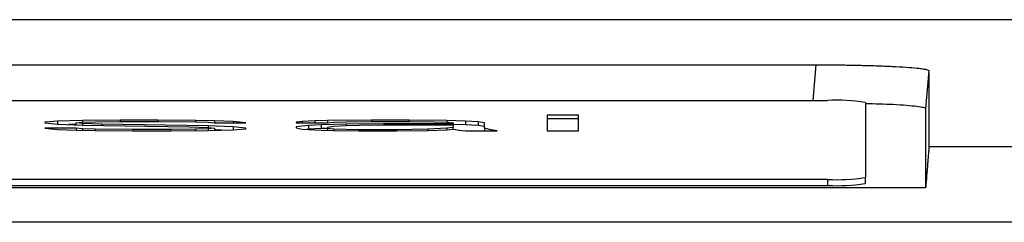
# Model space of a CAD drawing. Header units: millimetres. Extents: x 0 to 2235, y 0 to 1727.
# Tile 20 of 60: x 818 to 870, y 627 to 638. Entities that reach past the tile are written whole.
import ezdxf

# ---------------------------------------------------------------- set-up
doc = ezdxf.new("R2010")
doc.units = ezdxf.units.MM
doc.header["$LTSCALE"] = 2

msp = doc.modelspace()

# ---------------------------------------------------------------- linework, layer by layer
for p, q in [((1045.512, 637.992), (550.525, 637.992)), ((735.651, 635.599), (860.446, 635.599)), ((860.281, 633.706), (860.446, 635.599)), ((866.423, 635.287), (866.249, 633.283)), ((866.423, 635.287), (866.423, 631.241)), ((735.049, 633.706), (861.049, 633.706)), ((863.049, 633.602), (863.049, 629.624)), ((847.833, 632.93), (846.167, 632.93)), ((846.167, 632.93), (846.167, 632.092)), ((847.833, 632.092), (847.833, 632.93)), ((866.249, 633.283), (866.249, 629.066)), ((820.167, 632.609), (819.5, 632.555)), ((819.5, 632.555), (819.5, 632.52)), ((819.5, 632.52), (820.167, 632.448)), ((821.5, 632.644), (820.167, 632.609)), ((820.167, 632.609), (820.167, 632.448)), ((820.167, 632.448), (821.5, 632.395)), ((821.167, 632.436), (820.756, 632.425)), ((821.167, 632.52), (821.5, 632.555)), ((821.5, 632.484), (821.167, 632.52)), ((821.167, 632.408), (821.167, 632.52)), ((823.5, 632.662), (821.5, 632.644)), ((821.5, 632.644), (821.5, 632.555)), ((821.5, 632.555), (822.167, 632.573)), ((822.5, 632.448), (821.5, 632.484)), ((821.5, 632.484), (821.5, 632.395)), ((821.5, 632.395), (827.167, 632.306)), ((822.167, 632.573), (823.5, 632.591)), ((828.167, 632.359), (822.5, 632.448)), ((822.5, 632.448), (822.5, 632.379)), ((825.5, 632.662), (823.5, 632.662)), ((823.5, 632.662), (823.5, 632.591)), ((823.5, 632.591), (825.5, 632.591)), ((827.5, 632.644), (825.5, 632.662)), ((825.5, 632.662), (825.5, 632.591)), ((825.5, 632.591), (827.5, 632.573)), ((828.5, 632.627), (827.5, 632.644)), ((827.5, 632.644), (827.5, 632.573)), ((827.5, 632.573), (828.167, 632.555)), ((828.167, 632.555), (828.5, 632.52)), ((829.5, 632.306), (828.167, 632.359)), ((828.167, 632.359), (828.167, 632.27)), ((829.5, 632.591), (828.5, 632.627)), ((828.5, 632.627), (828.5, 632.52)), ((828.5, 632.52), (830.167, 632.52)), ((830.167, 632.52), (829.5, 632.591)), ((829.5, 632.591), (829.5, 632.52)), ((833.167, 632.591), (832.833, 632.555)), ((832.833, 632.555), (832.833, 632.52)), ((832.833, 632.52), (834.5, 632.52)), ((833.5, 632.377), (832.833, 632.306)), ((833.833, 632.627), (833.167, 632.591)), ((833.167, 632.591), (833.167, 632.52)), ((834.167, 632.413), (833.5, 632.377)), ((833.5, 632.377), (833.5, 632.178)), ((834.5, 632.644), (833.833, 632.627)), ((833.833, 632.627), (833.833, 632.52)), ((835.5, 632.448), (834.167, 632.413)), ((834.167, 632.413), (834.167, 632.213)), ((836.833, 632.662), (834.5, 632.644)), ((834.5, 632.644), (834.5, 632.52)), ((834.5, 632.52), (834.833, 632.555)), ((834.833, 632.555), (835.5, 632.573)), ((835.5, 632.359), (834.833, 632.324)), ((835.5, 632.573), (836.833, 632.591)), ((837.5, 632.466), (835.5, 632.448)), ((835.5, 632.448), (835.5, 632.359)), ((836.167, 632.377), (835.5, 632.359)), ((837.5, 632.395), (836.167, 632.377)), ((838.833, 632.662), (836.833, 632.662)), ((836.833, 632.662), (836.833, 632.591)), ((836.833, 632.591), (838.833, 632.591)), ((841.167, 632.466), (837.5, 632.466)), ((837.5, 632.466), (837.5, 632.395)), ((841.167, 632.395), (837.5, 632.395)), ((840.833, 632.644), (838.833, 632.662)), ((838.833, 632.662), (838.833, 632.591)), ((838.833, 632.591), (840.167, 632.573)), ((840.167, 632.573), (840.833, 632.555)), ((841.833, 632.609), (840.833, 632.644)), ((840.833, 632.644), (840.833, 632.555)), ((840.833, 632.555), (841.167, 632.52)), ((841.167, 632.52), (841.167, 632.466)), ((841.167, 632.466), (841.167, 632.395)), ((841.833, 632.409), (841.167, 632.433)), ((841.167, 632.395), (841.167, 632.288)), ((842.5, 632.573), (841.833, 632.609)), ((841.833, 632.609), (841.833, 632.409)), ((842.5, 632.373), (841.833, 632.409)), ((842.833, 632.52), (842.5, 632.573)), ((842.5, 632.573), (842.5, 632.373)), ((842.833, 632.32), (842.5, 632.373)), ((842.833, 632.235), (842.833, 632.52)), ((847.833, 632.73), (846.167, 632.73)), ((821.167, 632.235), (819.5, 632.235)), ((819.5, 632.235), (820.167, 632.163)), ((820.167, 632.163), (821.167, 632.128)), ((821.5, 632.199), (821.167, 632.235)), ((821.167, 632.235), (821.167, 632.128)), ((821.167, 632.128), (822.167, 632.11)), ((822.167, 632.181), (821.5, 632.199)), ((821.5, 632.199), (821.5, 632.122)), ((824.167, 632.163), (822.167, 632.181)), ((822.167, 632.181), (822.167, 632.11)), ((822.167, 632.11), (824.167, 632.092)), ((826.167, 632.163), (824.167, 632.163)), ((824.167, 632.163), (824.167, 632.092)), ((824.167, 632.092), (826.167, 632.092)), ((827.5, 632.181), (826.167, 632.163)), ((826.167, 632.163), (826.167, 632.092)), ((826.167, 632.092), (828.167, 632.11)), ((827.167, 632.306), (828.167, 632.27)), ((828.167, 632.199), (827.5, 632.181)), ((827.5, 632.181), (827.5, 632.104)), ((828.167, 632.27), (828.5, 632.235)), ((828.5, 632.235), (828.167, 632.199)), ((828.167, 632.199), (828.167, 632.11)), ((828.167, 632.11), (829.5, 632.146)), ((828.5, 632.235), (828.5, 632.119)), ((828.91, 632.13), (828.5, 632.146)), ((830.167, 632.235), (829.5, 632.306)), ((829.5, 632.306), (829.5, 632.146)), ((829.5, 632.146), (830.167, 632.199)), ((830.167, 632.199), (830.167, 632.235)), ((832.833, 632.306), (832.833, 632.253)), ((832.833, 632.253), (833.167, 632.181)), ((833.167, 632.181), (834.167, 632.128)), ((833.5, 632.178), (833.412, 632.168)), ((834.167, 632.213), (833.5, 632.178)), ((834.5, 632.222), (834.167, 632.213)), ((834.167, 632.128), (834.833, 632.11)), ((834.833, 632.324), (834.5, 632.27)), ((834.5, 632.27), (834.5, 632.235)), ((834.5, 632.235), (834.833, 632.199)), ((834.5, 632.235), (834.5, 632.119)), ((834.833, 632.199), (836.167, 632.163)), ((834.833, 632.199), (834.833, 632.11)), ((834.833, 632.11), (836.167, 632.092)), ((836.167, 632.163), (836.167, 632.092)), ((836.167, 632.163), (838.167, 632.163)), ((836.167, 632.092), (838.167, 632.092)), ((838.167, 632.163), (839.833, 632.199)), ((838.167, 632.163), (838.167, 632.092)), ((838.167, 632.092), (839.833, 632.11)), ((839.833, 632.199), (840.833, 632.253)), ((839.833, 632.199), (839.833, 632.11)), ((839.833, 632.11), (840.833, 632.146)), ((840.833, 632.253), (841.167, 632.288)), ((840.833, 632.253), (840.833, 632.146)), ((840.833, 632.146), (841.167, 632.181)), ((841.167, 632.181), (841.167, 632.288)), ((841.167, 632.181), (841.5, 632.128)), ((841.5, 632.128), (841.833, 632.092)), ((841.833, 632.092), (843.5, 632.092)), ((843.167, 632.146), (842.833, 632.235)), ((842.833, 632.235), (842.833, 632.092)), ((843.5, 632.092), (843.167, 632.146)), ((843.167, 632.146), (843.167, 632.092)), ((846.167, 632.092), (847.833, 632.092)), ((1047.793, 631.241), (866.423, 631.241)), ((861.049, 629.519), (735.049, 629.519)), ((735.049, 629.2), (861.049, 629.2)), ((861.049, 629.519), (861.049, 629.2)), ((863.049, 629.304), (863.049, 629.624)), ((866.249, 629.066), (729.849, 629.066)), ((1047.793, 627.247), (548.307, 627.247))]:
    msp.add_line(p, q)
for centre, start, end in [((861.547, 624.074), 81.0448, 92.9634), ((861.547, 639.152), 267.0366, 278.9552), ((861.547, 638.832), 267.0366, 278.9552)]:
    msp.add_arc(centre, 9.645, start, end)
for points, knots in [([(860.446, 635.599), (860.568, 635.599), (860.811, 635.599), (861.173, 635.597), (861.53, 635.595), (861.882, 635.591), (862.229, 635.586), (862.572, 635.579), (863.128, 635.567), (863.866, 635.546), (864.698, 635.509), (865.394, 635.466), (865.852, 635.423), (866.137, 635.385), (866.302, 635.353), (866.405, 635.32), (866.417, 635.298), (866.423, 635.287)], [0, 0, 0, 0, 0.038981, 0.077597, 0.115989, 0.154299, 0.192671, 0.231248, 0.270171, 0.385067, 0.500041, 0.614901, 0.72991, 0.797729, 0.864839, 0.932007, 1, 1, 1, 1]), ([(863.049, 633.555), (863.56, 633.54), (864.734, 633.505), (865.689, 633.423), (866.178, 633.346), (866.225, 633.304), (866.249, 633.283)], [0, 0, 0, 0, 0.272474, 0.625219, 0.810016, 1, 1, 1, 1]), ([(866.423, 631.241), (866.423, 631.234), (866.423, 631.22), (866.419, 631.171), (866.414, 631.1), (866.407, 631.005), (866.398, 630.887), (866.386, 630.743), (866.373, 630.575), (866.357, 630.382), (866.34, 630.165), (866.32, 629.924), (866.298, 629.659), (866.275, 629.374), (866.257, 629.169), (866.249, 629.066)], [0, 0, 0, 0, 0.069573, 0.140361, 0.212366, 0.285592, 0.360042, 0.435719, 0.512624, 0.590761, 0.670132, 0.750739, 0.832585, 0.915671, 1, 1, 1, 1])]:
    msp.add_open_spline(points, degree=3, knots=knots)

doc.saveas('drawing.dxf')
